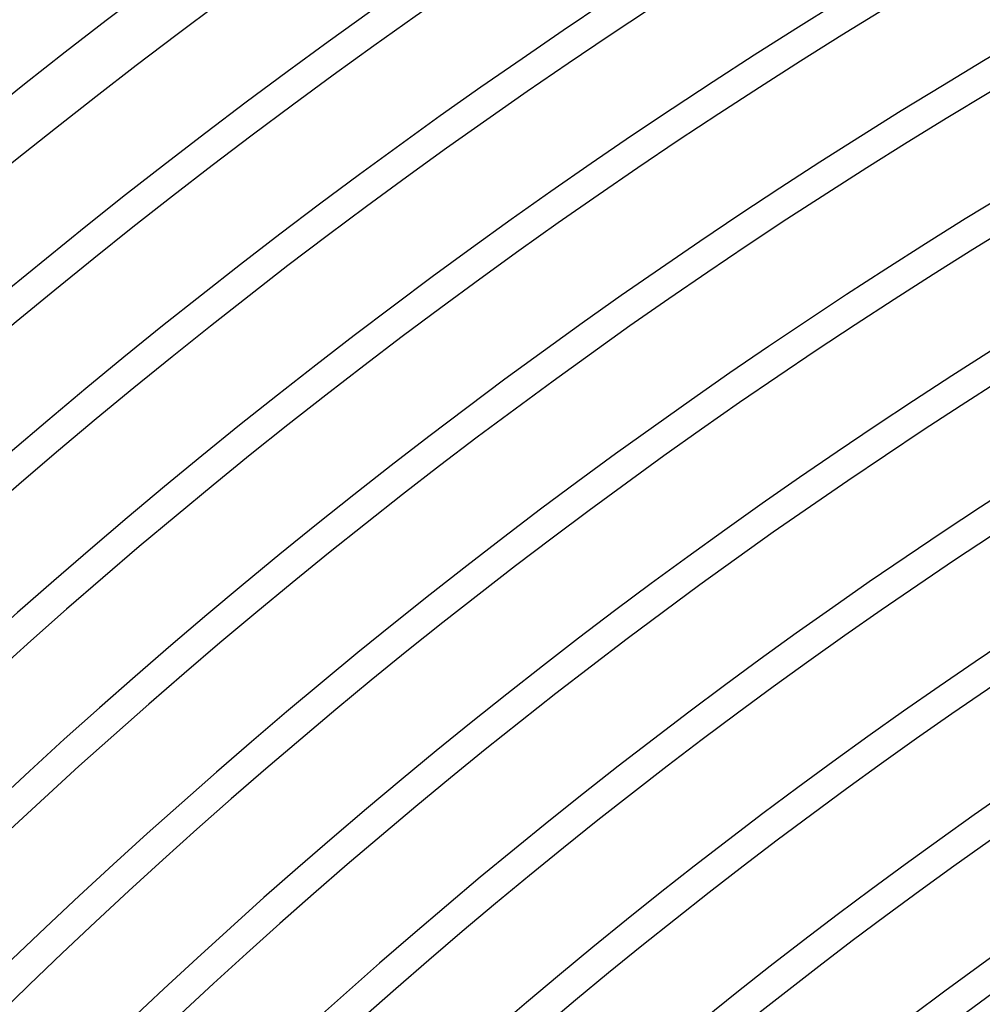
# Model space of a CAD drawing. Header units: millimetres. Extents: x -310 to 310, y -273 to 273.
# Tile 23 of 76: x -165 to -125, y 170 to 211. Entities that reach past the tile are written whole.
import ezdxf

# ---------------------------------------------------------------- set-up
doc = ezdxf.new("R2010")
doc.units = ezdxf.units.MM
doc.layers.add('THICK', color=7, linetype='Continuous')

msp = doc.modelspace()

# ---------------------------------------------------------------- linework, layer by layer
at = {"layer": 'THICK'}
for radius, start, end in [(270, 120.42444, 179.57557), (266, 120.39253, 179.60749), (263.75, 120.43447, 179.56555), (259.75, 120.26235, 179.73766), (258.5, 120.44329, 179.55672), (254.5, 120.29421, 179.70581), (253.25, 120.45252, 179.5475), (249.25, 120.32372, 179.6763), (248, 120.46208, 179.53793), (244, 120.3515, 179.64845), (242.75, 120.47205, 179.52796), (238.75, 120.37803, 179.62198), (237.5, 120.48248, 179.51753), (233.5, 120.40347, 179.59649), (232.25, 120.49343, 179.50659), (228.25, 120.42817, 179.57185), (227, 120.50483, 179.49519), (223, 120.45212, 179.5479), (221.75, 120.51674, 179.48321), (217.75, 120.47555, 179.52446), (216.5, 120.52929, 179.47072), (212.5, 120.49852, 179.50149), (211.25, 120.54247, 179.45754), (207.25, 120.5211, 179.47891), (206, 120.55628, 179.44374), (202, 120.54339, 179.45663), (200.75, 120.57083, 179.42918)]:
    msp.add_arc((0, 0), radius, start, end, dxfattribs=at)

doc.saveas('drawing.dxf')
